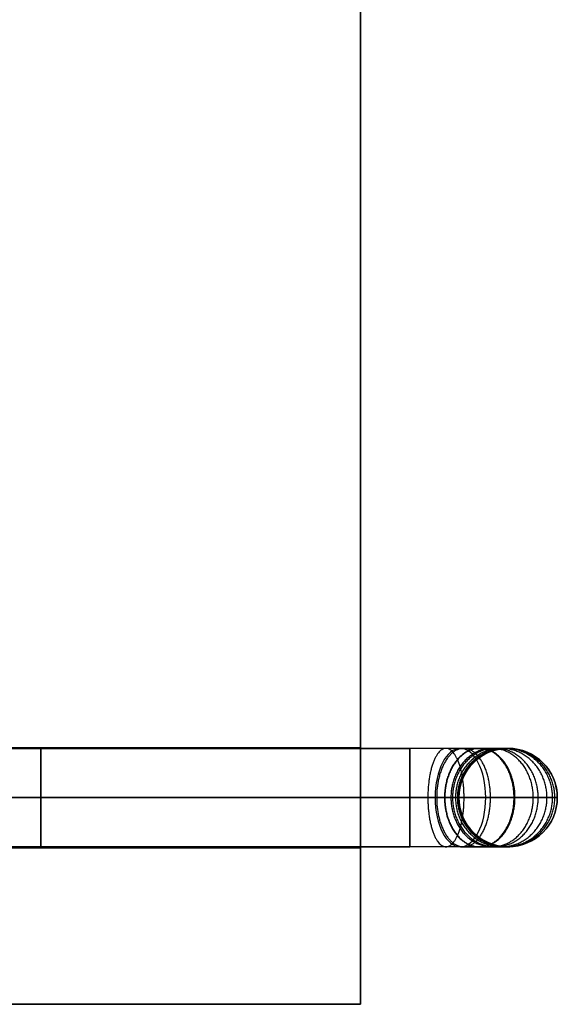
# Model space of a CAD drawing. Header units: millimetres. Extents: x 5411 to 5849, y 1719 to 2519.
# Tile 244 of 256: x 5821 to 5849, y 1719 to 1769. Entities that reach past the tile are written whole.
import ezdxf

# ---------------------------------------------------------------- set-up
doc = ezdxf.new("R2010")
doc.units = ezdxf.units.MM
doc.layers.add('Layer 01', color=7, linetype='Continuous', true_color=0x000000)

# ---------------------------------------------------------------- blocks, each defined once
blk = doc.blocks.new('SHELF_LIBRARY_BRACKETS_400 v2')
at = {"layer": 'Layer 01', "color": 253, "true_color": 0xa0a0a0}
for p, q in [((410.065, 2.5, 42.977), (-9.875, 2.5, 295.302)), ((369.99, 2.5, -4.566), (407.49, 2.5, -4.566)), ((412.49, 2.5, 0.434), (412.49, 2.5, 38.691)), ((408.778, 0, 40.834), (-11.162, 0, 293.159)), ((411.353, 0, 45.12), (-8.587, 0, 297.445)), ((369.99, 0, -7.066), (407.49, 0, -7.066)), ((369.99, 0, -2.066), (407.49, 0, -2.066)), ((409.99, 0, 0.434), (409.99, 0, 38.691)), ((414.99, 0, 0.434), (414.99, 0, 38.691)), ((410.065, -2.5, 42.977), (-9.875, -2.5, 295.302)), ((369.99, -2.5, -4.566), (407.49, -2.5, -4.566)), ((412.49, -2.5, 0.434), (412.49, -2.5, 38.691))]:
    blk.add_line(p, q, dxfattribs=at)
at = {"layer": 'Layer 01', "color": 253, "true_color": 0xa0a0a0, "extrusion": (1, 0, 0)}
blk.add_circle((0, -4.566, 388.74), 2.5, dxfattribs=at)
at = {"layer": 'Layer 01', "color": 253, "true_color": 0xa0a0a0}
blk.add_circle((412.49, 0, 19.563), 2.5, dxfattribs=at)
at = {"layer": 'Layer 01', "color": 253, "true_color": 0xa0a0a0, "extrusion": (-0.857167, -4.43205e-22, 0.515038)}
blk.add_arc((0, 248.038, -329.36), 2.5, 90, 270, dxfattribs=at)
at = {"layer": 'Layer 01', "color": 253, "true_color": 0xa0a0a0, "extrusion": (1, 0, 0)}
for start, end in [(270, 90), (90, 270)]:
    blk.add_arc((0, -4.566, 407.49), 2.5, start, end, dxfattribs=at)
at = {"layer": 'Layer 01', "color": 253, "true_color": 0xa0a0a0, "extrusion": (0, 0, -1)}
for start, end in [(0, 90), (90, 180)]:
    blk.add_arc((-412.49, 0, -38.691), 2.5, start, end, dxfattribs=at)
at = {"layer": 'Layer 01', "color": 253, "true_color": 0xa0a0a0}
for centre, start, end in [((412.49, 0, 0.434), 90, 180), ((412.49, 0, 0.434), 0, 90), ((412.49, 0, 38.691), 180, 0), ((412.49, 0, 0.434), 180, 0)]:
    blk.add_arc(centre, 2.5, start, end, dxfattribs=at)
at = {"layer": 'Layer 01', "color": 253, "true_color": 0xa0a0a0, "extrusion": (-0.857167, -6.57807e-14, 0.515038)}
for start, end in [(270, 0), (0, 90)]:
    blk.add_arc((0, 248.038, -329.36), 2.5, start, end, dxfattribs=at)
at = {"layer": 'Layer 01', "color": 253, "true_color": 0xa0a0a0}
for points, knots in [([(412.49, 2.5, 0.434), (412.49, 2.5, 0.129), (412.432, 2.5, -0.499), (412.165, 2.5, -1.431), (411.7, 2.5, -2.327), (411.051, 2.5, -3.126), (410.251, 2.5, -3.776), (409.083, 2.5, -4.381), (408.118, 2.5, -4.566), (407.49, 2.5, -4.566)], [0, 0, 0, 0, 0.914911, 1.884792, 2.89513, 3.926985, 4.958839, 5.969177, 7.853969, 7.853969, 7.853969, 7.853969]), ([(410.065, 2.5, 42.977), (410.427, 2.5, 42.76), (411.106, 2.5, 42.224), (411.892, 2.5, 41.181), (412.381, 2.5, 39.971), (412.49, 2.5, 39.113), (412.49, 2.5, 38.691)], [0, 0, 0, 0, 1.265495, 2.574359, 3.883222, 5.148718, 5.148718, 5.148718, 5.148718]), ([(409.99, 0, 0.434), (409.99, 0, 0.282), (409.961, 0, -0.032), (409.827, 0, -0.498), (409.595, 0, -0.946), (409.27, 0, -1.346), (408.871, 0, -1.671), (408.287, 0, -1.974), (407.804, 0, -2.066), (407.49, 0, -2.066)], [0, 0, 0, 0, 0.914911, 1.884792, 2.89513, 3.926985, 4.958839, 5.969177, 7.853969, 7.853969, 7.853969, 7.853969]), ([(407.49, 0, -7.066), (408.433, 0, -7.066), (409.88, 0, -6.789), (411.632, 0, -5.881), (412.831, 0, -4.907), (413.805, 0, -3.707), (414.502, 0, -2.363), (414.904, 0, -0.966), (414.99, 0, -0.023), (414.99, 0, 0.434)], [-7.853969, -7.853969, -7.853969, -7.853969, -5.969177, -4.958839, -3.926985, -2.89513, -1.884792, -0.914911, 0, 0, 0, 0]), ([(408.778, 0, 40.834), (408.959, 0, 40.725), (409.298, 0, 40.458), (409.691, 0, 39.936), (409.935, 0, 39.331), (409.99, 0, 38.902), (409.99, 0, 38.691)], [0, 0, 0, 0, 1.265495, 2.574359, 3.883222, 5.148718, 5.148718, 5.148718, 5.148718]), ([(414.99, 0, 38.691), (414.99, 0, 39.324), (414.826, 0, 40.611), (414.093, 0, 42.427), (412.914, 0, 43.991), (411.895, 0, 44.794), (411.353, 0, 45.12)], [-5.148718, -5.148718, -5.148718, -5.148718, -3.883222, -2.574359, -1.265495, 0, 0, 0, 0]), ([(412.49, -2.5, 0.434), (412.49, -2.5, 0.129), (412.432, -2.5, -0.499), (412.165, -2.5, -1.431), (411.7, -2.5, -2.327), (411.051, -2.5, -3.126), (410.251, -2.5, -3.776), (409.083, -2.5, -4.381), (408.118, -2.5, -4.566), (407.49, -2.5, -4.566)], [0, 0, 0, 0, 0.914911, 1.884792, 2.89513, 3.926985, 4.958839, 5.969177, 7.853969, 7.853969, 7.853969, 7.853969]), ([(410.065, -2.5, 42.977), (410.427, -2.5, 42.76), (411.106, -2.5, 42.224), (411.892, -2.5, 41.181), (412.381, -2.5, 39.971), (412.49, -2.5, 39.113), (412.49, -2.5, 38.691)], [0, 0, 0, 0, 1.265495, 2.574359, 3.883222, 5.148718, 5.148718, 5.148718, 5.148718])]:
    blk.add_open_spline(points, degree=3, knots=knots, dxfattribs=at)
for points, knots in [([(410.251, 0, -6.539), (410.251, 2.5, -6.539), (409.331, 2.5, -4.215), (408.41, 2.5, -1.89), (408.41, 0, -1.89)], [0, 0, 0, 3.926991, 3.926991, 7.853982, 7.853982, 7.853982]), ([(411.594, 0, -5.843), (411.594, 2.5, -5.843), (410.226, 2.5, -3.751), (408.858, 2.5, -1.658), (408.858, 0, -1.658)], [0, 0, 0, 3.926991, 3.926991, 7.853982, 7.853982, 7.853982]), ([(412.793, 0, -4.869), (412.793, 2.5, -4.869), (411.026, 2.5, -3.101), (409.258, 2.5, -1.333), (409.258, 0, -1.333)], [0, 0, 0, 3.926991, 3.926991, 7.853982, 7.853982, 7.853982]), ([(412.84, 0, 43.948), (412.84, 2.5, 43.948), (411.056, 2.5, 42.195), (409.273, 2.5, 40.443), (409.273, 0, 40.443)], [0, 0, 0, 3.926991, 3.926991, 7.853982, 7.853982, 7.853982]), ([(413.768, 0, -3.67), (413.768, 2.5, -3.67), (411.675, 2.5, -2.302), (409.583, 2.5, -0.934), (409.583, 0, -0.934)], [0, 0, 0, 3.926991, 3.926991, 7.853982, 7.853982, 7.853982]), ([(414.018, 0, 42.384), (414.018, 2.5, 42.384), (411.842, 2.5, 41.153), (409.666, 2.5, 39.922), (409.666, 0, 39.922)], [0, 0, 0, 3.926991, 3.926991, 7.853982, 7.853982, 7.853982]), ([(414.464, 0, -2.326), (414.464, 2.5, -2.326), (412.139, 2.5, -1.406), (409.815, 2.5, -0.486), (409.815, 0, -0.486)], [0, 0, 0, 3.926991, 3.926991, 7.853982, 7.853982, 7.853982]), ([(414.751, 0, 40.569), (414.751, 2.5, 40.569), (412.331, 2.5, 39.943), (409.91, 2.5, 39.317), (409.91, 0, 39.317)], [0, 0, 0, 3.926991, 3.926991, 7.853982, 7.853982, 7.853982]), ([(414.865, 0, -0.93), (414.865, 2.5, -0.93), (412.407, 2.5, -0.476), (409.948, 2.5, -0.021), (409.948, 0, -0.021)], [0, 0, 0, 3.926991, 3.926991, 7.853982, 7.853982, 7.853982]), ([(408.41, 0, -1.89), (408.41, -2.5, -1.89), (409.331, -2.5, -4.215), (410.251, -2.5, -6.539), (410.251, 0, -6.539)], [7.853982, 7.853982, 7.853982, 11.780972, 11.780972, 15.707963, 15.707963, 15.707963]), ([(408.858, 0, -1.658), (408.858, -2.5, -1.658), (410.226, -2.5, -3.751), (411.594, -2.5, -5.843), (411.594, 0, -5.843)], [7.853982, 7.853982, 7.853982, 11.780972, 11.780972, 15.707963, 15.707963, 15.707963]), ([(409.258, 0, -1.333), (409.258, -2.5, -1.333), (411.026, -2.5, -3.101), (412.793, -2.5, -4.869), (412.793, 0, -4.869)], [7.853982, 7.853982, 7.853982, 11.780972, 11.780972, 15.707963, 15.707963, 15.707963]), ([(409.273, 0, 40.443), (409.273, -2.5, 40.443), (411.056, -2.5, 42.195), (412.84, -2.5, 43.948), (412.84, 0, 43.948)], [7.853982, 7.853982, 7.853982, 11.780972, 11.780972, 15.707963, 15.707963, 15.707963]), ([(409.583, 0, -0.934), (409.583, -2.5, -0.934), (411.675, -2.5, -2.302), (413.768, -2.5, -3.67), (413.768, 0, -3.67)], [7.853982, 7.853982, 7.853982, 11.780972, 11.780972, 15.707963, 15.707963, 15.707963]), ([(409.666, 0, 39.922), (409.666, -2.5, 39.922), (411.842, -2.5, 41.153), (414.018, -2.5, 42.384), (414.018, 0, 42.384)], [7.853982, 7.853982, 7.853982, 11.780972, 11.780972, 15.707963, 15.707963, 15.707963]), ([(409.815, 0, -0.486), (409.815, -2.5, -0.486), (412.139, -2.5, -1.406), (414.464, -2.5, -2.326), (414.464, 0, -2.326)], [7.853982, 7.853982, 7.853982, 11.780972, 11.780972, 15.707963, 15.707963, 15.707963]), ([(409.91, 0, 39.317), (409.91, -2.5, 39.317), (412.331, -2.5, 39.943), (414.751, -2.5, 40.569), (414.751, 0, 40.569)], [7.853982, 7.853982, 7.853982, 11.780972, 11.780972, 15.707963, 15.707963, 15.707963]), ([(409.948, 0, -0.021), (409.948, -2.5, -0.021), (412.407, -2.5, -0.476), (414.865, -2.5, -0.93), (414.865, 0, -0.93)], [7.853982, 7.853982, 7.853982, 11.780972, 11.780972, 15.707963, 15.707963, 15.707963])]:
    blk.add_rational_spline(points, [1, 0.707106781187, 1, 0.707106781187, 1], degree=2, knots=knots, dxfattribs=at)
blk = doc.blocks.new('40X80 v5')
at = {"layer": 'Layer 01', "color": 253, "true_color": 0xa0a0a0}
for p, q in [((3968.769, 1453.609, 8), (3968.769, 1853.609, 8)), ((3976.719, 1493.609, 8), (3976.719, 1453.609, 8)), ((3979.269, 1493.609, 5.45), (3979.269, 1453.609, 5.45)), ((3979.269, 1493.609, 10.55), (3979.269, 1453.609, 10.55)), ((3981.819, 1493.609, 8), (3981.819, 1453.609, 8)), ((3976.719, 1453.609, 8), (3968.769, 1453.609, 8)), ((4755.719, 1453.609, 8), (3981.819, 1453.609, 8))]:
    blk.add_line(p, q, dxfattribs=at)
at = {"layer": 'Layer 01', "color": 253, "true_color": 0xa0a0a0, "extrusion": (0, 1, 0)}
blk.add_circle((-3979.269, 8, 1453.609), 2.55, dxfattribs=at)
at = {"layer": 'Layer 01', "color": 253, "true_color": 0xa0a0a0}
for points in [[(3968.769, 1853.609), (3968.769, 1653.609), (3968.769, 1453.609)], [(3968.769, 1453.609, 16), (3968.769, 1653.609, 16), (3968.769, 1853.609, 16)], [(3968.769, 1453.609, 16), (3968.769, 1453.609, 8), (3968.769, 1453.609)], [(3968.769, 1453.609), (4368.769, 1453.609), (4768.769, 1453.609)], [(4768.769, 1453.609, 16), (4368.769, 1453.609, 16), (3968.769, 1453.609, 16)]]:
    blk.add_open_spline(points, degree=2, dxfattribs=at)
at = {"layer": 'Layer 01', "rotation": 270.0000000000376}
blk.add_blockref('SHELF_LIBRARY_BRACKETS_400 v2', (3979.269, 1858.599, 12.566), dxfattribs=at)

msp = doc.modelspace()

# ---------------------------------------------------------------- block references
at = {"layer": 'Layer 01', "rotation": 89.99999999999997}
msp.add_blockref('40X80 v5', (7292.274, -2250, 1120), dxfattribs=at)

doc.saveas('drawing.dxf')
